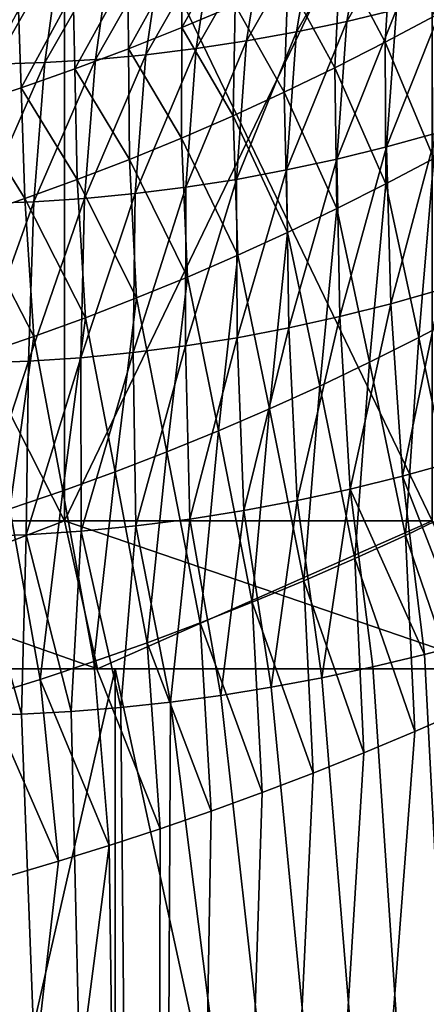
# Model space of a CAD drawing. Header units: metres. Extents: x -240 to 45, y -77 to 27.
# Tile 219 of 256: x 22.5 to 26.06, y -32.44 to -23.81. Entities that reach past the tile are written whole.
import ezdxf

# ---------------------------------------------------------------- set-up
doc = ezdxf.new("R2010")
doc.units = ezdxf.units.M
doc.layers.add('solid_MASSBILD_K_E_SW0001', color=7, linetype='CONTINUOUS')

msp = doc.modelspace()

# ---------------------------------------------------------------- linework, layer by layer
at = {"layer": 'solid_MASSBILD_K_E_SW0001'}
for points in [[(22.893534, -21.5, 116.467628), (22.893534, -28.200001, 116.467628), (19.5, -28.200001, 116.849998)], [(19.5, -21.5, 116.849998), (22.893534, -21.5, 116.467628), (19.5, -28.200001, 116.849998)], [(19.5, -21.5, 86.349998), (19.5, -28.200001, 86.349998), (22.893534, -28.200001, 86.732368)], [(22.893534, -21.5, 86.732368), (19.5, -21.5, 86.349998), (22.893534, -28.200001, 86.732368)], [(26.116692, -21.5, 115.33979), (26.116692, -28.200001, 115.33979), (22.893534, -28.200001, 116.467628)], [(22.893534, -21.5, 116.467628), (26.116692, -21.5, 115.33979), (22.893534, -28.200001, 116.467628)], [(22.893534, -21.5, 86.732368), (22.893534, -28.200001, 86.732368), (26.116692, -28.200001, 87.860207)], [(26.116692, -21.5, 87.860207), (22.893534, -21.5, 86.732368), (26.116692, -28.200001, 87.860207)], [(25.984287, -22.739916, 124.447212), (25.366749, -23.821068, 123.303566), (25.803888, -23.716614, 123.189964)], [(25.984287, -22.739916, 124.447212), (25.539146, -22.840578, 124.555862), (25.366749, -23.821068, 123.303566)], [(25.539146, -22.840578, 124.555862), (24.92835, -23.913183, 123.409203), (25.366749, -23.821068, 123.303566)], [(25.539146, -22.840578, 124.555862), (25.093225, -22.929197, 124.657143), (24.92835, -23.913183, 123.409203)], [(25.093225, -22.929197, 124.657143), (24.488869, -23.99276, 123.506851), (24.92835, -23.913183, 123.409203)], [(25.093225, -22.929197, 124.657143), (24.646652, -23.005632, 124.751053), (24.488869, -23.99276, 123.506851)], [(23.923798, -23.874603, 78.139793), (23.926657, -23.21224, 76.651321), (24.401207, -23.022516, 76.698189)], [(24.388552, -23.677773, 78.200134), (23.923798, -23.874603, 78.139793), (24.401207, -23.022516, 76.698189)], [(24.646652, -23.005632, 124.751053), (24.048471, -24.059599, 123.596527), (24.488869, -23.99276, 123.506851)], [(24.646652, -23.005632, 124.751053), (24.199551, -23.069731, 124.837593), (24.048471, -24.059599, 123.596527)], [(25.703493, -24.004511, 79.796516), (25.308619, -23.255199, 78.338425), (25.763535, -23.029909, 78.415962)], [(26.139143, -23.772255, 79.89595), (25.703493, -24.004511, 79.796516), (25.763535, -23.029909, 78.415962)], [(23.035297, -23.077271, 70.533264), (19.380957, -23.966801, 71.143784), (19.848434, -23.742973, 52.14896)], [(20.12431, -23.813658, 73.53466), (19.380957, -23.966801, 71.143784), (23.035297, -23.077271, 70.533264)], [(20.654327, -23.712866, 73.609619), (20.12431, -23.813658, 73.53466), (23.035297, -23.077271, 70.533264)], [(23.75206, -23.121351, 124.916794), (23.165602, -24.154394, 123.752014), (23.607325, -24.113516, 123.678253)], [(23.75206, -23.121351, 124.916794), (23.304306, -23.160429, 124.988632), (23.165602, -24.154394, 123.752014)], [(24.199551, -23.069731, 124.837593), (23.607325, -24.113516, 123.678253), (24.048471, -24.059599, 123.596527)], [(24.199551, -23.069731, 124.837593), (23.75206, -23.121351, 124.916794), (23.607325, -24.113516, 123.678253)], [(22.856419, -23.186922, 125.053101), (22.281145, -24.196671, 123.875648), (22.72352, -24.182158, 123.817787)], [(22.856419, -23.186922, 125.053101), (22.408379, -23.200724, 125.11026), (22.281145, -24.196671, 123.875648)], [(23.304306, -23.160429, 124.988632), (22.72352, -24.182158, 123.817787), (23.165602, -24.154394, 123.752014)], [(23.304306, -23.160429, 124.988632), (22.856419, -23.186922, 125.053101), (22.72352, -24.182158, 123.817787)], [(23.456215, -24.061453, 78.085556), (23.449913, -23.392105, 76.609528), (23.926657, -23.21224, 76.651321)], [(23.923798, -23.874603, 78.139793), (23.456215, -24.061453, 78.085556), (23.926657, -23.21224, 76.651321)], [(25.263491, -24.228107, 79.703178), (24.850229, -23.471224, 78.266411), (25.308619, -23.255199, 78.338425)], [(25.703493, -24.004511, 79.796516), (25.263491, -24.228107, 79.703178), (25.308619, -23.255199, 78.338425)], [(22.986065, -24.238064, 78.037598), (22.971207, -23.561863, 76.572945), (23.449913, -23.392105, 76.609528)], [(23.456215, -24.061453, 78.085556), (22.986065, -24.238064, 78.037598), (23.449913, -23.392105, 76.609528)], [(24.819365, -24.442846, 79.616211), (24.388552, -23.677773, 78.200134), (24.850229, -23.471224, 78.266411)], [(25.263491, -24.228107, 79.703178), (24.819365, -24.442846, 79.616211), (24.850229, -23.471224, 78.266411)], [(22.513784, -24.404249, 77.996155), (22.490906, -23.72138, 76.541817), (22.971207, -23.561863, 76.572945)], [(22.986065, -24.238064, 78.037598), (22.513784, -24.404249, 77.996155), (22.971207, -23.561863, 76.572945)], [(26.239548, -23.60005, 123.06842), (25.715954, -24.920712, 122.135269), (26.150103, -24.800606, 122.00518)], [(26.239548, -23.60005, 123.06842), (25.803888, -23.716614, 123.189964), (25.715954, -24.920712, 122.135269)], [(22.513784, -24.404249, 77.996155), (22.039944, -24.559832, 77.961464), (22.490906, -23.72138, 76.541817)], [(24.371349, -24.648514, 79.535835), (23.923798, -23.874603, 78.139793), (24.388552, -23.677773, 78.200134)], [(24.819365, -24.442846, 79.616211), (24.371349, -24.648514, 79.535835), (24.388552, -23.677773, 78.200134)], [(25.803888, -23.716614, 123.189964), (25.279467, -25.028576, 122.256714), (25.715954, -24.920712, 122.135269)], [(25.803888, -23.716614, 123.189964), (25.366749, -23.821068, 123.303566), (25.279467, -25.028576, 122.256714)], [(25.366749, -23.821068, 123.303566), (24.840902, -25.123898, 122.369446), (25.279467, -25.028576, 122.256714)], [(25.366749, -23.821068, 123.303566), (24.92835, -23.913183, 123.409203), (24.840902, -25.123898, 122.369446)], [(26.131624, -25.022263, 81.073212), (25.703493, -24.004511, 79.796516), (26.139143, -23.772255, 79.89595)], [(23.919693, -24.844868, 79.462288), (23.456215, -24.061453, 78.085556), (23.923798, -23.874603, 78.139793)], [(24.371349, -24.648514, 79.535835), (23.919693, -24.844868, 79.462288), (23.923798, -23.874603, 78.139793)], [(24.92835, -23.913183, 123.409203), (24.400505, -25.206396, 122.473412), (24.840902, -25.123898, 122.369446)], [(24.92835, -23.913183, 123.409203), (24.488869, -23.99276, 123.506851), (24.400505, -25.206396, 122.473412)], [(24.488869, -23.99276, 123.506851), (23.958506, -25.275803, 122.568596), (24.400505, -25.206396, 122.473412)], [(24.488869, -23.99276, 123.506851), (24.048471, -24.059599, 123.596527), (23.958506, -25.275803, 122.568596)], [(25.708817, -25.246889, 80.957893), (25.263491, -24.228107, 79.703178), (25.703493, -24.004511, 79.796516)], [(26.131624, -25.022263, 81.073212), (25.708817, -25.246889, 80.957893), (25.703493, -24.004511, 79.796516)], [(23.464666, -25.031654, 79.395752), (22.986065, -24.238064, 78.037598), (23.456215, -24.061453, 78.085556)], [(23.919693, -24.844868, 79.462288), (23.464666, -25.031654, 79.395752), (23.456215, -24.061453, 78.085556)], [(24.048471, -24.059599, 123.596527), (23.51512, -25.331873, 122.654976), (23.958506, -25.275803, 122.568596)], [(24.048471, -24.059599, 123.596527), (23.607325, -24.113516, 123.678253), (23.51512, -25.331873, 122.654976)], [(23.165602, -24.154394, 123.752014), (22.625252, -25.403328, 122.801208), (23.070595, -25.374428, 122.732529)], [(23.165602, -24.154394, 123.752014), (22.72352, -24.182158, 123.817787), (22.625252, -25.403328, 122.801208)], [(23.607325, -24.113516, 123.678253), (23.070595, -25.374428, 122.732529), (23.51512, -25.331873, 122.654976)], [(23.607325, -24.113516, 123.678253), (23.165602, -24.154394, 123.752014), (23.070595, -25.374428, 122.732529)], [(22.72352, -24.182158, 123.817787), (22.179272, -25.418402, 122.861053), (22.625252, -25.403328, 122.801208)], [(22.72352, -24.182158, 123.817787), (22.281145, -24.196671, 123.875648), (22.179272, -25.418402, 122.861053)], [(23.006554, -25.208616, 79.336426), (22.513784, -24.404249, 77.996155), (22.986065, -24.238064, 78.037598)], [(23.464666, -25.031654, 79.395752), (23.006554, -25.208616, 79.336426), (22.986065, -24.238064, 78.037598)], [(25.281115, -25.46356, 80.849419), (24.819365, -24.442846, 79.616211), (25.263491, -24.228107, 79.703178)], [(25.708817, -25.246889, 80.957893), (25.281115, -25.46356, 80.849419), (25.263491, -24.228107, 79.703178)], [(22.545837, -25.375555, 79.284561), (22.039944, -24.559832, 77.961464), (22.513784, -24.404249, 77.996155)], [(23.006554, -25.208616, 79.336426), (22.545837, -25.375555, 79.284561), (22.513784, -24.404249, 77.996155)], [(24.848774, -25.672077, 80.748055), (24.371349, -24.648514, 79.535835), (24.819365, -24.442846, 79.616211)], [(25.281115, -25.46356, 80.849419), (24.848774, -25.672077, 80.748055), (24.819365, -24.442846, 79.616211)], [(22.545837, -25.375555, 79.284561), (22.083147, -25.532259, 79.240387), (22.039944, -24.559832, 77.961464)], [(24.412058, -25.872231, 80.65406), (23.919693, -24.844868, 79.462288), (24.371349, -24.648514, 79.535835)], [(24.848774, -25.672077, 80.748055), (24.412058, -25.872231, 80.65406), (24.371349, -24.648514, 79.535835)], [(23.971233, -26.063786, 80.567665), (23.464666, -25.031654, 79.395752), (23.919693, -24.844868, 79.462288)], [(24.412058, -25.872231, 80.65406), (23.971233, -26.063786, 80.567665), (23.919693, -24.844868, 79.462288)], [(26.150103, -24.800606, 122.00518), (25.715954, -24.920712, 122.135269), (25.752785, -26.297667, 121.316338)], [(26.150103, -24.800606, 122.00518), (25.752785, -26.297667, 121.316338), (26.194471, -26.173338, 121.173798)], [(25.715954, -24.920712, 122.135269), (25.279467, -25.028576, 122.256714), (25.307549, -26.409653, 121.449364)], [(25.715954, -24.920712, 122.135269), (25.307549, -26.409653, 121.449364), (25.752785, -26.297667, 121.316338)], [(23.526575, -26.246504, 80.489082), (23.006554, -25.208616, 79.336426), (23.464666, -25.031654, 79.395752)], [(23.971233, -26.063786, 80.567665), (23.526575, -26.246504, 80.489082), (23.464666, -25.031654, 79.395752)], [(25.279467, -25.028576, 122.256714), (24.840902, -25.123898, 122.369446), (24.859068, -26.508892, 121.572746)], [(25.279467, -25.028576, 122.256714), (24.859068, -26.508892, 121.572746), (25.307549, -26.409653, 121.449364)], [(25.997326, -26.594366, 81.914078), (25.708817, -25.246889, 80.957893), (26.131624, -25.022263, 81.073212)], [(26.422241, -26.370752, 82.051712), (25.997326, -26.594366, 81.914078), (26.131624, -25.022263, 81.073212)], [(24.840902, -25.123898, 122.369446), (24.400505, -25.206396, 122.473412), (24.407667, -26.595003, 121.686371)], [(24.840902, -25.123898, 122.369446), (24.407667, -26.595003, 121.686371), (24.859068, -26.508892, 121.572746)], [(23.078382, -26.420143, 80.418526), (22.545837, -25.375555, 79.284561), (23.006554, -25.208616, 79.336426)], [(23.526575, -26.246504, 80.489082), (23.078382, -26.420143, 80.418526), (23.006554, -25.208616, 79.336426)], [(24.400505, -25.206396, 122.473412), (23.953663, -26.667624, 121.790138), (24.407667, -26.595003, 121.686371)], [(24.400505, -25.206396, 122.473412), (23.958506, -25.275803, 122.568596), (23.953663, -26.667624, 121.790138)], [(23.958506, -25.275803, 122.568596), (23.497355, -26.726429, 121.883965), (23.953663, -26.667624, 121.790138)], [(23.958506, -25.275803, 122.568596), (23.51512, -25.331873, 122.654976), (23.497355, -26.726429, 121.883965)], [(25.566673, -26.810553, 81.784271), (25.281115, -25.46356, 80.849419), (25.708817, -25.246889, 80.957893)], [(25.997326, -26.594366, 81.914078), (25.566673, -26.810553, 81.784271), (25.708817, -25.246889, 80.957893)], [(22.627161, -26.584496, 80.356232), (22.083147, -25.532259, 79.240387), (22.545837, -25.375555, 79.284561)], [(23.078382, -26.420143, 80.418526), (22.627161, -26.584496, 80.356232), (22.545837, -25.375555, 79.284561)], [(23.070595, -25.374428, 122.732529), (22.579288, -26.801573, 122.041519), (23.039083, -26.771151, 121.967789)], [(23.070595, -25.374428, 122.732529), (22.625252, -25.403328, 122.801208), (22.579288, -26.801573, 122.041519)], [(23.51512, -25.331873, 122.654976), (23.039083, -26.771151, 121.967789), (23.497355, -26.726429, 121.883965)], [(23.51512, -25.331873, 122.654976), (23.070595, -25.374428, 122.732529), (23.039083, -26.771151, 121.967789)], [(22.625252, -25.403328, 122.801208), (22.118309, -26.817472, 122.105118), (22.579288, -26.801573, 122.041519)], [(22.625252, -25.403328, 122.801208), (22.179272, -25.418402, 122.861053), (22.118309, -26.817472, 122.105118)], [(25.130562, -27.019104, 81.66259), (24.848774, -25.672077, 80.748055), (25.281115, -25.46356, 80.849419)], [(25.566673, -26.810553, 81.784271), (25.130562, -27.019104, 81.66259), (25.281115, -25.46356, 80.849419)], [(22.627161, -26.584496, 80.356232), (22.173525, -26.739325, 80.302444), (22.083147, -25.532259, 79.240387)], [(24.689287, -27.219803, 81.549324), (24.412058, -25.872231, 80.65406), (24.848774, -25.672077, 80.748055)], [(25.130562, -27.019104, 81.66259), (24.689287, -27.219803, 81.549324), (24.848774, -25.672077, 80.748055)], [(24.243141, -27.412418, 81.44474), (23.971233, -26.063786, 80.567665), (24.412058, -25.872231, 80.65406)], [(24.689287, -27.219803, 81.549324), (24.243141, -27.412418, 81.44474), (24.412058, -25.872231, 80.65406)], [(23.792418, -27.596708, 81.349091), (23.526575, -26.246504, 80.489082), (23.971233, -26.063786, 80.567665)], [(24.243141, -27.412418, 81.44474), (23.792418, -27.596708, 81.349091), (23.971233, -26.063786, 80.567665)], [(23.337427, -27.772427, 81.262611), (23.078382, -26.420143, 80.418526), (23.526575, -26.246504, 80.489082)], [(23.792418, -27.596708, 81.349091), (23.337427, -27.772427, 81.262611), (23.526575, -26.246504, 80.489082)], [(26.194471, -26.173338, 121.173798), (25.752785, -26.297667, 121.316338), (25.855398, -27.808802, 120.783554)], [(26.194471, -26.173338, 121.173798), (25.855398, -27.808802, 120.783554), (26.309456, -27.682682, 120.627884)], [(25.752785, -26.297667, 121.316338), (25.307549, -26.409653, 121.449364), (25.396383, -27.922707, 120.928902)], [(25.752785, -26.297667, 121.316338), (25.396383, -27.922707, 120.928902), (25.855398, -27.808802, 120.783554)], [(22.878632, -27.939335, 81.185555), (22.627161, -26.584496, 80.356232), (23.078382, -26.420143, 80.418526)], [(23.337427, -27.772427, 81.262611), (22.878632, -27.939335, 81.185555), (23.078382, -26.420143, 80.418526)], [(25.307549, -26.409653, 121.449364), (24.859068, -26.508892, 121.572746), (24.932755, -28.023884, 121.06369)], [(25.307549, -26.409653, 121.449364), (24.932755, -28.023884, 121.06369), (25.396383, -27.922707, 120.928902)], [(26.315741, -28.12014, 82.562943), (25.997326, -26.594366, 81.914078), (26.422241, -26.370752, 82.051712)], [(24.859068, -26.508892, 121.572746), (24.407667, -26.595003, 121.686371), (24.464922, -28.111845, 121.187729)], [(24.859068, -26.508892, 121.572746), (24.464922, -28.111845, 121.187729), (24.932755, -28.023884, 121.06369)], [(22.416634, -28.097166, 81.118179), (22.173525, -26.739325, 80.302444), (22.627161, -26.584496, 80.356232)], [(22.878632, -27.939335, 81.185555), (22.416634, -28.097166, 81.118179), (22.627161, -26.584496, 80.356232)], [(24.407667, -26.595003, 121.686371), (23.953663, -26.667624, 121.790138), (23.99329, -28.186129, 121.300819)], [(24.407667, -26.595003, 121.686371), (23.99329, -28.186129, 121.300819), (24.464922, -28.111845, 121.187729)], [(25.88055, -28.329565, 82.414482), (25.566673, -26.810553, 81.784271), (25.997326, -26.594366, 81.914078)], [(26.315741, -28.12014, 82.562943), (25.88055, -28.329565, 82.414482), (25.997326, -26.594366, 81.914078)], [(23.953663, -26.667624, 121.790138), (23.497355, -26.726429, 121.883965), (23.518261, -28.246328, 121.402802)], [(23.953663, -26.667624, 121.790138), (23.518261, -28.246328, 121.402802), (23.99329, -28.186129, 121.300819)], [(23.497355, -26.726429, 121.883965), (23.039083, -26.771151, 121.967789), (23.040287, -28.29208, 121.493523)], [(23.497355, -26.726429, 121.883965), (23.040287, -28.29208, 121.493523), (23.518261, -28.246328, 121.402802)], [(22.579288, -26.801573, 122.041519), (22.077675, -28.339054, 121.64064), (22.559921, -28.323084, 121.572838)], [(22.579288, -26.801573, 122.041519), (22.118309, -26.817472, 122.105118), (22.077675, -28.339054, 121.64064)], [(23.039083, -26.771151, 121.967789), (22.559921, -28.323084, 121.572838), (23.040287, -28.29208, 121.493523)], [(23.039083, -26.771151, 121.967789), (22.579288, -26.801573, 122.041519), (22.559921, -28.323084, 121.572838)], [(25.439312, -28.532183, 82.274986), (25.130562, -27.019104, 81.66259), (25.566673, -26.810553, 81.784271)], [(25.88055, -28.329565, 82.414482), (25.439312, -28.532183, 82.274986), (25.566673, -26.810553, 81.784271)], [(24.992321, -28.727776, 82.144745), (24.689287, -27.219803, 81.549324), (25.130562, -27.019104, 81.66259)], [(25.439312, -28.532183, 82.274986), (24.992321, -28.727776, 82.144745), (25.130562, -27.019104, 81.66259)], [(24.539875, -28.916121, 82.024055), (24.243141, -27.412418, 81.44474), (24.689287, -27.219803, 81.549324)], [(24.992321, -28.727776, 82.144745), (24.539875, -28.916121, 82.024055), (24.689287, -27.219803, 81.549324)], [(24.08227, -29.096985, 81.913193), (23.792418, -27.596708, 81.349091), (24.243141, -27.412418, 81.44474)], [(24.539875, -28.916121, 82.024055), (24.08227, -29.096985, 81.913193), (24.243141, -27.412418, 81.44474)], [(23.61981, -29.270132, 81.812393), (23.337427, -27.772427, 81.262611), (23.792418, -27.596708, 81.349091)], [(24.08227, -29.096985, 81.913193), (23.61981, -29.270132, 81.812393), (23.792418, -27.596708, 81.349091)], [(25.855398, -27.808802, 120.783554), (26.426138, -29.273733, 120.415718), (26.309456, -27.682682, 120.627884)], [(23.152908, -29.435307, 81.721947), (22.878632, -27.939335, 81.185555), (23.337427, -27.772427, 81.262611)], [(23.61981, -29.270132, 81.812393), (23.152908, -29.435307, 81.721947), (23.337427, -27.772427, 81.262611)], [(25.396383, -27.922707, 120.928902), (26.047941, -29.374197, 120.550644), (25.855398, -27.808802, 120.783554)], [(25.855398, -27.808802, 120.783554), (26.047941, -29.374197, 120.550644), (26.426138, -29.273733, 120.415718)], [(22.682066, -29.59222, 81.64209), (22.416634, -28.097166, 81.118179), (22.878632, -27.939335, 81.185555)], [(23.152908, -29.435307, 81.721947), (22.682066, -29.59222, 81.64209), (22.878632, -27.939335, 81.185555)], [(24.932755, -28.023884, 121.06369), (25.14978, -29.578333, 120.837524), (25.396383, -27.922707, 120.928902)], [(25.396383, -27.922707, 120.928902), (25.14978, -29.578333, 120.837524), (25.597229, -29.482706, 120.700424)], [(25.396383, -27.922707, 120.928902), (25.597229, -29.482706, 120.700424), (26.047941, -29.374197, 120.550644)], [(24.464922, -28.111845, 121.187729), (24.705404, -29.661388, 120.962494), (24.932755, -28.023884, 121.06369)], [(24.932755, -28.023884, 121.06369), (24.705404, -29.661388, 120.962494), (25.14978, -29.578333, 120.837524)], [(22.682066, -29.59222, 81.64209), (22.207706, -29.740561, 81.573036), (22.416634, -28.097166, 81.118179)], [(23.99329, -28.186129, 121.300819), (24.263689, -29.732222, 121.075874), (24.464922, -28.111845, 121.187729)], [(24.464922, -28.111845, 121.187729), (24.263689, -29.732222, 121.075874), (24.705404, -29.661388, 120.962494)], [(26.315741, -28.12014, 82.562943), (26.405607, -29.856142, 82.776741), (25.88055, -28.329565, 82.414482)], [(19.5, -29.5, 118.150002), (19.5, -28.200001, 116.849998), (22.893534, -28.200001, 116.467628)], [(23.182892, -29.5, 117.735016), (19.5, -29.5, 118.150002), (22.893534, -28.200001, 116.467628)], [(23.182892, -29.5, 85.464989), (22.893534, -28.200001, 86.732368), (19.5, -28.200001, 86.349998)], [(23.182892, -29.5, 85.464989), (19.5, -28.200001, 86.349998), (19.5, -29.5, 85.050003)], [(23.182892, -29.5, 117.735016), (22.893534, -28.200001, 116.467628), (26.116692, -28.200001, 115.33979)], [(26.680782, -29.5, 86.68898), (26.116692, -28.200001, 87.860207), (22.893534, -28.200001, 86.732368)], [(26.680782, -29.5, 86.68898), (22.893534, -28.200001, 86.732368), (23.182892, -29.5, 85.464989)], [(23.182892, -29.5, 117.735016), (26.116692, -28.200001, 115.33979), (26.680782, -29.5, 116.511024)], [(23.518261, -28.246328, 121.402802), (23.824638, -29.791008, 121.178047), (23.99329, -28.186129, 121.300819)], [(23.99329, -28.186129, 121.300819), (23.824638, -29.791008, 121.178047), (24.263689, -29.732222, 121.075874)], [(22.077675, -28.339054, 121.64064), (22.51845, -29.897606, 121.421494), (22.559921, -28.323084, 121.572838)], [(22.559921, -28.323084, 121.572838), (22.51845, -29.897606, 121.421494), (22.95233, -29.873539, 121.35054)], [(22.559921, -28.323084, 121.572838), (22.95233, -29.873539, 121.35054), (23.040287, -28.29208, 121.493523)], [(23.040287, -28.29208, 121.493523), (22.95233, -29.873539, 121.35054), (23.387503, -29.838085, 121.269516)], [(23.040287, -28.29208, 121.493523), (23.387503, -29.838085, 121.269516), (23.518261, -28.246328, 121.402802)], [(23.518261, -28.246328, 121.402802), (23.387503, -29.838085, 121.269516), (23.824638, -29.791008, 121.178047)], [(22.077675, -28.339054, 121.64064), (22.085991, -29.910316, 121.482536), (22.51845, -29.897606, 121.421494)], [(25.88055, -28.329565, 82.414482), (25.962313, -30.049843, 82.619987), (25.439312, -28.532183, 82.274986)], [(25.88055, -28.329565, 82.414482), (26.405607, -29.856142, 82.776741), (25.962313, -30.049843, 82.619987)], [(25.439312, -28.532183, 82.274986), (25.51746, -30.235785, 82.474289), (24.992321, -28.727776, 82.144745)], [(25.439312, -28.532183, 82.274986), (25.962313, -30.049843, 82.619987), (25.51746, -30.235785, 82.474289)], [(24.992321, -28.727776, 82.144745), (25.071629, -30.413963, 82.339691), (24.539875, -28.916121, 82.024055)], [(24.992321, -28.727776, 82.144745), (25.51746, -30.235785, 82.474289), (25.071629, -30.413963, 82.339691)], [(24.539875, -28.916121, 82.024055), (24.625036, -30.584393, 82.21608), (24.08227, -29.096985, 81.913193)], [(24.539875, -28.916121, 82.024055), (25.071629, -30.413963, 82.339691), (24.625036, -30.584393, 82.21608)], [(24.08227, -29.096985, 81.913193), (24.178488, -30.746973, 82.103477), (23.61981, -29.270132, 81.812393)], [(24.08227, -29.096985, 81.913193), (24.625036, -30.584393, 82.21608), (24.178488, -30.746973, 82.103477)], [(23.61981, -29.270132, 81.812393), (23.732319, -30.901699, 82.001785), (23.152908, -29.435307, 81.721947)], [(23.61981, -29.270132, 81.812393), (24.178488, -30.746973, 82.103477), (23.732319, -30.901699, 82.001785)], [(27.655069, -60.200001, 119.916588), (26.426138, -29.273733, 120.415718), (26.047941, -29.374197, 120.550644)], [(23.152908, -29.435307, 81.721947), (23.287029, -31.048525, 81.910896), (22.682066, -29.59222, 81.64209)], [(23.152908, -29.435307, 81.721947), (23.732319, -30.901699, 82.001785), (23.287029, -31.048525, 81.910896)], [(23.668629, -60.200001, 81.988144), (26.847094, -29.654676, 82.944633), (27.286148, -29.445465, 83.123573)], [(27.655069, -60.200001, 83.283417), (23.668629, -60.200001, 81.988144), (27.286148, -29.445465, 83.123573)], [(27.655069, -60.200001, 119.916588), (26.047941, -29.374197, 120.550644), (25.597229, -29.482706, 120.700424)], [(23.338673, -29.5, 118.417458), (23.338625, -46.299999, 118.417473), (19.5, -46.299999, 118.849998)], [(19.5, -29.5, 118.849998), (23.338673, -29.5, 118.417458), (19.5, -46.299999, 118.849998)], [(19.5, -29.5, 84.349998), (19.5, -46.299999, 84.349998), (23.338625, -46.299999, 84.782524)], [(23.338673, -29.5, 84.782539), (19.5, -29.5, 84.349998), (23.338625, -46.299999, 84.782524)], [(19.5, -29.5, 85.050003), (19.5, -29.5, 84.349998), (23.338673, -29.5, 84.782539)], [(23.182892, -29.5, 85.464989), (19.5, -29.5, 85.050003), (23.338673, -29.5, 84.782539)], [(23.182892, -29.5, 117.735016), (23.338673, -29.5, 118.417458), (19.5, -29.5, 118.849998)], [(23.182892, -29.5, 117.735016), (19.5, -29.5, 118.849998), (19.5, -29.5, 118.150002)], [(26.680782, -29.5, 86.68898), (23.182892, -29.5, 85.464989), (23.338673, -29.5, 84.782539)], [(23.182892, -29.5, 117.735016), (26.680782, -29.5, 116.511024), (23.338673, -29.5, 118.417458)], [(26.984537, -29.5, 117.141685), (26.984495, -46.299999, 117.141716), (23.338625, -46.299999, 118.417473)], [(23.338673, -29.5, 118.417458), (26.984537, -29.5, 117.141685), (23.338625, -46.299999, 118.417473)], [(23.338673, -29.5, 84.782539), (23.338625, -46.299999, 84.782524), (26.984495, -46.299999, 86.058289)], [(26.984537, -29.5, 86.058311), (23.338673, -29.5, 84.782539), (26.984495, -46.299999, 86.058289)], [(26.680782, -29.5, 86.68898), (23.338673, -29.5, 84.782539), (26.984537, -29.5, 86.058311)], [(26.680782, -29.5, 116.511024), (26.984537, -29.5, 117.141685), (23.338673, -29.5, 118.417458)], [(27.655069, -60.200001, 119.916588), (25.597229, -29.482706, 120.700424), (25.14978, -29.578333, 120.837524)], [(22.682066, -29.59222, 81.64209), (22.843027, -31.187414, 81.830666), (22.207706, -29.740561, 81.573036)], [(22.682066, -29.59222, 81.64209), (23.287029, -31.048525, 81.910896), (22.843027, -31.187414, 81.830666)], [(27.655069, -60.200001, 119.916588), (25.14978, -29.578333, 120.837524), (24.705404, -29.661388, 120.962494)], [(23.668629, -60.200001, 81.988144), (26.405607, -29.856142, 82.776741), (26.847094, -29.654676, 82.944633)], [(27.655069, -60.200001, 119.916588), (24.705404, -29.661388, 120.962494), (24.263689, -29.732222, 121.075874)], [(23.668629, -60.200001, 121.211861), (19.5, -29.751192, 121.650002), (19.5, -60.200001, 121.650002)], [(23.668629, -60.200001, 121.211861), (19.930168, -29.805815, 121.645386), (19.5, -29.751192, 121.650002)], [(22.207706, -29.740561, 81.573036), (22.843027, -31.187414, 81.830666), (22.400707, -31.318359, 81.760941)], [(23.668629, -60.200001, 121.211861), (23.824638, -29.791008, 121.178047), (23.387503, -29.838085, 121.269516)], [(23.668629, -60.200001, 121.211861), (27.655069, -60.200001, 119.916588), (23.824638, -29.791008, 121.178047)], [(27.655069, -60.200001, 119.916588), (24.263689, -29.732222, 121.075874), (23.824638, -29.791008, 121.178047)], [(23.668629, -60.200001, 121.211861), (20.360817, -29.849182, 121.631516), (19.930168, -29.805815, 121.645386)], [(23.668629, -60.200001, 121.211861), (20.791676, -29.881283, 121.608353), (20.360817, -29.849182, 121.631516)], [(23.668629, -60.200001, 121.211861), (22.95233, -29.873539, 121.35054), (22.51845, -29.897606, 121.421494)], [(23.668629, -60.200001, 121.211861), (23.387503, -29.838085, 121.269516), (22.95233, -29.873539, 121.35054)], [(23.668629, -60.200001, 81.988144), (25.962313, -30.049843, 82.619987), (26.405607, -29.856142, 82.776741)], [(23.668629, -60.200001, 121.211861), (21.222836, -29.902163, 121.575844), (20.791676, -29.881283, 121.608353)], [(23.668629, -60.200001, 121.211861), (21.654078, -29.911839, 121.533951), (21.222836, -29.902163, 121.575844)], [(23.668629, -60.200001, 121.211861), (22.085991, -29.910316, 121.482536), (21.654078, -29.911839, 121.533951)], [(23.668629, -60.200001, 121.211861), (22.51845, -29.897606, 121.421494), (22.085991, -29.910316, 121.482536)], [(23.668629, -60.200001, 81.988144), (25.51746, -30.235785, 82.474289), (25.962313, -30.049843, 82.619987)], [(23.668629, -60.200001, 81.988144), (25.071629, -30.413963, 82.339691), (25.51746, -30.235785, 82.474289)], [(23.668629, -60.200001, 81.988144), (24.625036, -30.584393, 82.21608), (25.071629, -30.413963, 82.339691)], [(23.668629, -60.200001, 81.988144), (24.178488, -30.746973, 82.103477), (24.625036, -30.584393, 82.21608)], [(23.668629, -60.200001, 81.988144), (23.732319, -30.901699, 82.001785), (24.178488, -30.746973, 82.103477)], [(23.668629, -60.200001, 81.988144), (23.287029, -31.048525, 81.910896), (23.732319, -30.901699, 82.001785)], [(22.843027, -31.187414, 81.830666), (23.287029, -31.048525, 81.910896), (19.5, -60.200001, 81.550003)], [(23.668629, -60.200001, 81.988144), (19.5, -60.200001, 81.550003), (23.287029, -31.048525, 81.910896)], [(22.400707, -31.318359, 81.760941), (22.843027, -31.187414, 81.830666), (19.5, -60.200001, 81.550003)]]:
    msp.add_3dface(points, dxfattribs=at)

doc.saveas('drawing.dxf')
